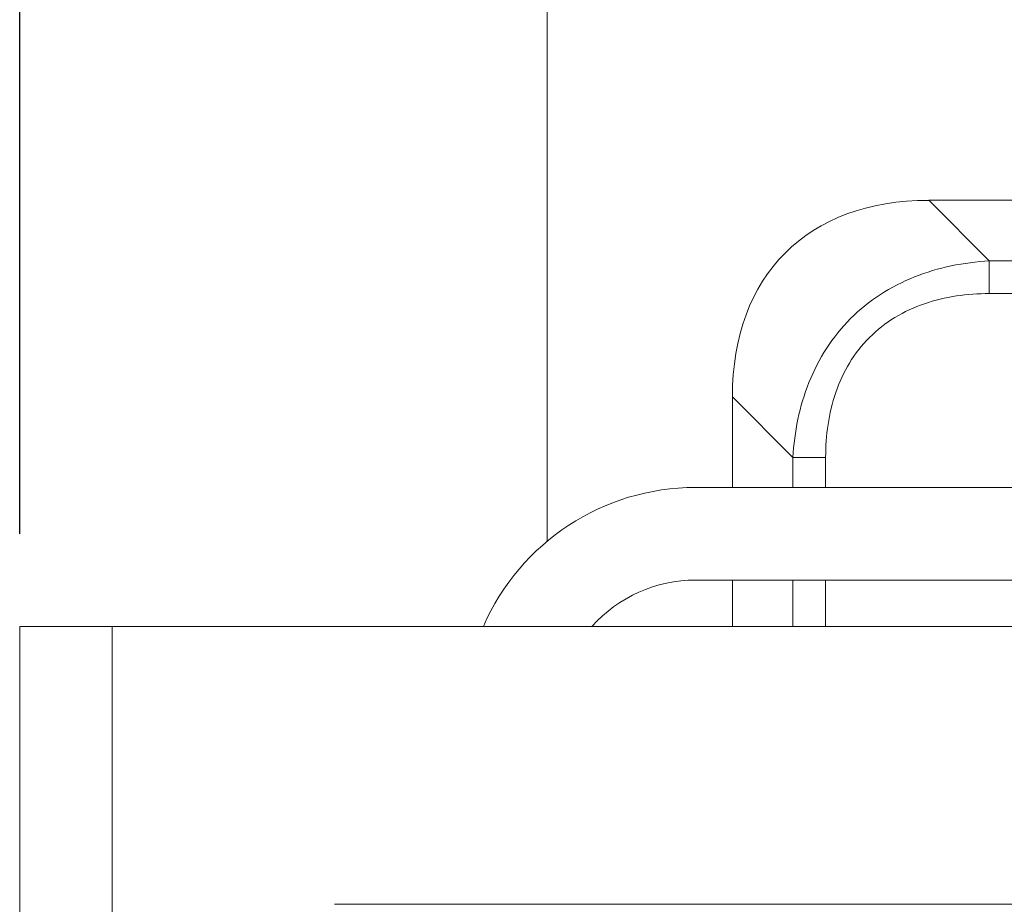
# Model space of a CAD drawing. Header units: millimetres. Extents: x 73 to 355, y 51 to 582.
# Tile 25 of 46: x 73 to 84, y 491 to 501. Entities that reach past the tile are written whole.
import ezdxf

# ---------------------------------------------------------------- set-up
doc = ezdxf.new("R2010")
doc.units = ezdxf.units.MM
doc.layers.add('DIM', color=7, linetype='Continuous')
doc.styles.get("Standard").update_dxf_attribs({"font": 'txt.shx'})
doc.dimstyles.new('ISO-25', dxfattribs={"dimtxt": 5, "dimasz": 5, "dimexe": 1, "dimexo": 1, "dimgap": 1, "dimtad": 0, "dimdsep": 46, "dimtxsty": 'Standard', "dimcen": 1, "dimadec": 0, "dimazin": 0, "dimtfac": 1, "dimtmove": 0, "dimatfit": 3, "dimfxl": 0, "dimarcsym": 0})

# ---------------------------------------------------------------- blocks, each defined once
blk = doc.blocks.new('*D3')
at = {"layer": 'Defpoints', "color": 0}
for p in [(101.016, 524.042), (73.016, 494.042), (101.016, 494.042)]:
    blk.add_point(p, dxfattribs=at)
at = {"layer": 'DIM', "color": 0, "lineweight": -2}
for p, q in [((73.016, 495.042), (73.016, 525.042)), ((101.016, 495.042), (101.016, 525.042)), ((78.016, 524.042), (81.849, 524.042)), ((96.016, 524.042), (92.182, 524.042))]:
    blk.add_line(p, q, dxfattribs=at)
at = {"layer": 'DIM', "color": 0}
for points in [[(78.016, 524.875), (78.016, 523.208), (73.016, 524.042)], [(96.016, 524.875), (96.016, 523.208), (101.016, 524.042)]]:
    blk.add_solid(points, dxfattribs=at)
at = {"layer": 'DIM', "color": 0, "lineweight": 0, "insert": (87.016, 524.042), "char_height": 5, "attachment_point": 5}
blk.add_mtext('28', dxfattribs=at)

msp = doc.modelspace()

# ---------------------------------------------------------------- linework, layer by layer
at = {"color": 7, "linetype": 'Continuous', "lineweight": 0}
for p, q in [((78.716, 494.957), (78.716, 506.042)), ((83.49, 497.988), (82.837, 498.642)), ((82.837, 498.642), (91.194, 498.642)), ((83.49, 497.988), (83.49, 497.635)), ((83.49, 497.988), (90.541, 497.988)), ((90.541, 497.635), (83.49, 497.635)), ((80.716, 496.521), (81.369, 495.867)), ((80.716, 495.542), (80.716, 496.521)), ((81.723, 495.867), (81.369, 495.867)), ((81.369, 495.542), (81.369, 495.867)), ((81.723, 495.867), (81.723, 495.542)), ((92.716, 495.542), (80.316, 495.542)), ((92.716, 494.542), (80.316, 494.542)), ((80.716, 494.042), (80.716, 494.542)), ((81.369, 494.042), (81.369, 494.542)), ((81.723, 494.542), (81.723, 494.042)), ((74.016, 494.042), (73.016, 494.042)), ((73.016, 379.042), (73.016, 494.042)), ((74.016, 494.042), (83.816, 494.042)), ((74.016, 494.042), (74.016, 379.042)), ((76.416, 491.042), (97.616, 491.042))]:
    msp.add_line(p, q, dxfattribs=at)
for radius, end in [(2.5, 156.4218), (1.5, 138.0647)]:
    msp.add_arc((80.316, 493.042), radius, 90, end, dxfattribs=at)
msp.add_ellipse((84.958, 494.399), major_axis=(-3.674, 3.674), ratio=0.57735, start_param=-0.523599, end_param=0.523599, dxfattribs=at)
for points, knots in [([(81.369, 495.867), (81.385, 496.142), (81.467, 496.557), (81.72, 497.05), (81.982, 497.376), (82.307, 497.638), (82.801, 497.89), (83.216, 497.972), (83.49, 497.988)], [0, 0, 0, 0, 0.249553, 0.374772, 0.5, 0.625227, 0.750447, 1, 1, 1, 1]), ([(81.723, 495.867), (81.723, 496.103), (81.771, 496.462), (81.968, 496.892), (82.186, 497.171), (82.465, 497.389), (82.895, 497.587), (83.254, 497.635), (83.49, 497.635)], [0, 0, 0, 0, 0.251202, 0.37589, 0.500001, 0.624112, 0.748806, 1, 1, 1, 1])]:
    msp.add_open_spline(points, degree=3, knots=knots, dxfattribs=at)

# ---------------------------------------------------------------- dimensions: what is measured, and where the dimension line sits
at = {"layer": 'DIM', "lineweight": 0}
dim = msp.add_linear_dim(base=(101.016, 524.042), p1=(73.016, 494.042), p2=(101.016, 494.042), dimstyle='ISO-25', dxfattribs=at)
dim.commit()
dim.dimension.update_dxf_attribs({"geometry": '*D3', "text_midpoint": (87.016, 524.042)})

doc.saveas('drawing.dxf')
